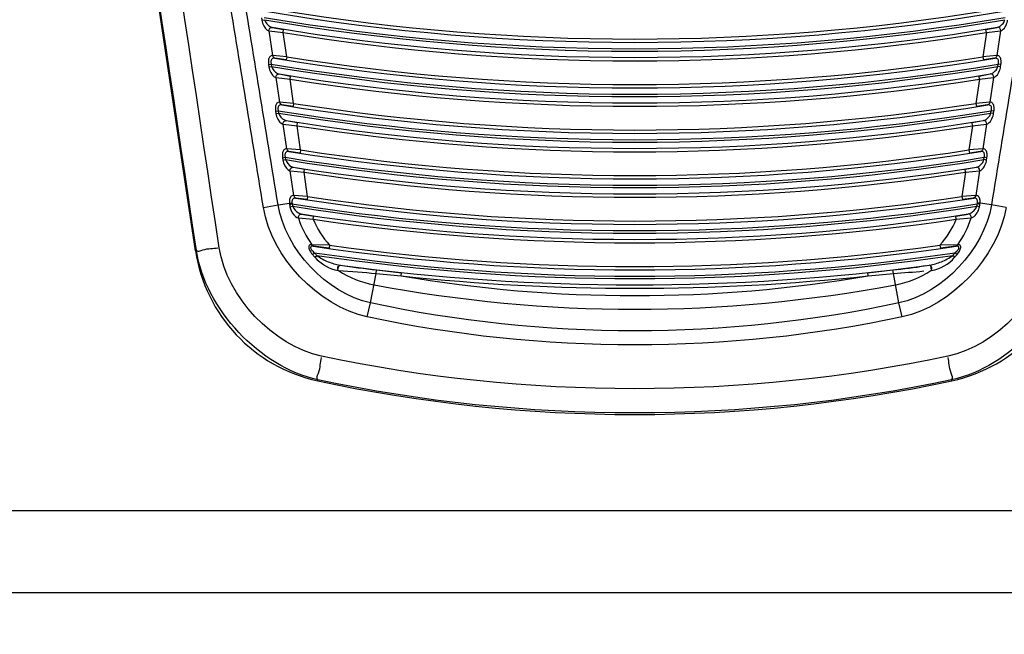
# Paper-space layout 'Sheet' of a CAD drawing. Header units: inches. Extents: x 0.2 to 10.8, y 0.2 to 8.3.
# Tile 165 of 256: x 3.419 to 3.5445, y 3.7046 to 3.783. Entities that reach past the tile are written whole.
import ezdxf

# ---------------------------------------------------------------- set-up
doc = ezdxf.new("R2010")
doc.units = ezdxf.units.IN
doc.header["$MEASUREMENT"] = 0
doc.layers.get('0').update_dxf_attribs({"lineweight": 5})
doc.styles.add('My Text', font='tahoma.ttf')
doc.dimstyles.new('My Dimension - mm [in] (ANSI)$0', dxfattribs={"dimtxt": 0.12, "dimasz": 0.09842519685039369, "dimexe": 0.125, "dimexo": 0.06299999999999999, "dimgap": 0.03149606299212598, "dimtad": 0, "dimlfac": 250, "dimzin": 4, "dimdsep": 46, "dimtxsty": 'My Text', "dimblk": 'Filled-1', "dimcen": 0.09, "dimclrd": 1, "dimclre": 1, "dimclrt": 1, "dimadec": 1, "dimazin": 1, "dimtfac": 1, "dimtofl": 0, "dimtmove": 0, "dimatfit": 3, "dimfxl": 1, "dimtolj": 1, "dimtzin": 4, "dimlwd": -1, "dimlwe": -1, "dimarcsym": 0})

# ---------------------------------------------------------------- blocks, each defined once
blk = doc.blocks.new('*D6')
at = {"color": 1, "true_color": 0xff0000}
for p, q in [((4.289866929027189, 4.820763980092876), (4.289866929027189, 4.91918917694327)), ((3.560363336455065, 4.820763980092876), (4.414866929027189, 4.820763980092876)), ((4.289866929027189, 4.722338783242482), (4.289866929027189, 3.808382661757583)), ((3.560363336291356, 3.709957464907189), (4.414866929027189, 3.709957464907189))]:
    blk.add_line(p, q, dxfattribs=at)
at = {"layer": 'Defpoints', "color": 0}
for p in [(3.497363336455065, 4.820763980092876), (3.497363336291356, 3.709957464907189), (4.289866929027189, 3.709957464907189)]:
    blk.add_point(p, dxfattribs=at)
at = {"color": 1, "true_color": 0xff0000, "insert": (4.289866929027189, 5.784117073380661), "char_height": 0.12, "attachment_point": 5, "rotation": 90, "style": 'My Text'}
blk.add_mtext('\\A1;277.70 mm [10.933 in]', dxfattribs=at)
blk = doc.blocks.new('Filled-1')
blk = doc.blocks.new('*D7')
at = {"color": 1, "true_color": 0xff0000}
for p, q in [((2.885847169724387, 4.510735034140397), (2.885847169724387, 3.015490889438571)), ((4.10887950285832, 4.510735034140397), (4.10887950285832, 3.015490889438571)), ((2.984272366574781, 3.140490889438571), (4.010454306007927, 3.140490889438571)), ((4.10887950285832, 3.140490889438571), (4.20730469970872, 3.140490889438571))]:
    blk.add_line(p, q, dxfattribs=at)
at = {"layer": 'Defpoints', "color": 0}
for p in [(2.885847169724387, 4.573735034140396), (4.10887950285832, 4.573735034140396), (4.10887950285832, 3.140490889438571)]:
    blk.add_point(p, dxfattribs=at)
at = {"color": 1, "true_color": 0xff0000, "insert": (5.07271614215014, 3.140490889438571), "char_height": 0.12, "attachment_point": 5, "style": 'My Text'}
blk.add_mtext('\\A1;305.76 mm [12.038 in]', dxfattribs=at)

psp = doc.layouts.new('Sheet')

# ---------------------------------------------------------------- linework, layer by layer
at = {"color": 0, "linetype": 'ByBlock', "lineweight": -3}
for p, q in [((3.441393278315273, 3.753543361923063), (3.425882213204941, 3.856950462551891)), ((3.449810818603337, 3.783241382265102), (3.449855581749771, 3.782942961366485)), ((3.449855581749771, 3.782942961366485), (3.450198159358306, 3.782994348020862)), ((3.450736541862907, 3.781577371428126), (3.45076253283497, 3.78175610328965)), ((3.450761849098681, 3.781571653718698), (3.452545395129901, 3.781357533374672)), ((3.451234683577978, 3.778419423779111), (3.450761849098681, 3.781571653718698)), ((3.451170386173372, 3.782017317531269), (3.452609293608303, 3.781752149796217)), ((3.452545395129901, 3.781357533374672), (3.452609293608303, 3.781752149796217)), ((3.453009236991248, 3.778265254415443), (3.452545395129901, 3.781357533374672)), ((3.54218127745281, 3.781357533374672), (3.541717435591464, 3.778265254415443)), ((3.542117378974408, 3.781752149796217), (3.54355628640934, 3.782017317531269)), ((3.54218127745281, 3.781357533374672), (3.542117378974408, 3.781752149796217)), ((3.54218127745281, 3.781357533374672), (3.54396482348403, 3.781571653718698)), ((3.54396482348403, 3.781571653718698), (3.543491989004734, 3.778419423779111)), ((3.451209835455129, 3.778422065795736), (3.451254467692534, 3.778262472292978)), ((3.453009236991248, 3.778265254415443), (3.451234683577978, 3.778419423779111)), ((3.452945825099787, 3.777870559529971), (3.451511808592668, 3.778076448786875)), ((3.453009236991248, 3.778265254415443), (3.452945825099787, 3.777870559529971)), ((3.543491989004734, 3.778419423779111), (3.541717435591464, 3.778265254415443)), ((3.541717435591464, 3.778265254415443), (3.541780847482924, 3.777870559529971)), ((3.543214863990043, 3.778076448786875), (3.541780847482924, 3.777870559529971)), ((3.45070342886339, 3.777290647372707), (3.451046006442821, 3.777342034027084)), ((3.45070342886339, 3.777290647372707), (3.450748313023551, 3.776991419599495)), ((3.450748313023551, 3.776991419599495), (3.451090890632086, 3.777042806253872)), ((3.451046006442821, 3.777342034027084), (3.451090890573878, 3.777042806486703)), ((3.543635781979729, 3.777042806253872), (3.54368066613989, 3.777342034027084)), ((3.54397835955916, 3.776991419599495), (3.543635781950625, 3.777042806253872)), ((3.544023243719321, 3.777290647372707), (3.54368066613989, 3.777342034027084)), ((3.54397835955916, 3.776991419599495), (3.544023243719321, 3.777290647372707)), ((3.451628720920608, 3.775629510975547), (3.451654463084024, 3.775808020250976)), ((3.451654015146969, 3.775623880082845), (3.453436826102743, 3.775414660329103)), ((3.452126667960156, 3.772472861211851), (3.451654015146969, 3.775623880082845)), ((3.452061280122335, 3.776069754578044), (3.453499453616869, 3.775809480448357)), ((3.453436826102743, 3.775414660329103), (3.453499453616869, 3.775809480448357)), ((3.453900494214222, 3.772323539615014), (3.453436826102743, 3.775414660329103)), ((3.541289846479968, 3.775414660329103), (3.540826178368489, 3.772323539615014)), ((3.541227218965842, 3.775809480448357), (3.542665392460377, 3.776069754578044)), ((3.541289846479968, 3.775414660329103), (3.541227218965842, 3.775809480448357)), ((3.541289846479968, 3.775414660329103), (3.543072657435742, 3.775623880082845)), ((3.543072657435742, 3.775623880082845), (3.542600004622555, 3.772472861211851)), ((3.451595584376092, 3.771342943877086), (3.451938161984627, 3.771394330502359)), ((3.451595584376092, 3.771342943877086), (3.451640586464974, 3.771042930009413)), ((3.451938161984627, 3.771394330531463), (3.45198316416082, 3.771094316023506)), ((3.452101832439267, 3.772475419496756), (3.452146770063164, 3.77231549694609)), ((3.453900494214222, 3.772323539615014), (3.452126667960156, 3.772472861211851)), ((3.453838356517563, 3.771928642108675), (3.452405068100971, 3.772129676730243)), ((3.453900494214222, 3.772323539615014), (3.453838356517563, 3.771928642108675)), ((3.542600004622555, 3.772472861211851), (3.540826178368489, 3.772323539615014)), ((3.540826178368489, 3.772323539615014), (3.540888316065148, 3.771928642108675)), ((3.54232160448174, 3.772129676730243), (3.540888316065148, 3.771928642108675)), ((3.542743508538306, 3.77109431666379), (3.542788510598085, 3.771394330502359)), ((3.54313108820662, 3.771342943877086), (3.542788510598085, 3.771394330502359)), ((3.543086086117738, 3.771042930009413), (3.54313108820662, 3.771342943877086)), ((3.451640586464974, 3.771042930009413), (3.451983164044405, 3.77109431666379)), ((3.452951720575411, 3.770125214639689), (3.45438916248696, 3.769869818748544)), ((3.540337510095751, 3.769869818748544), (3.5417749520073, 3.770125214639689)), ((3.543086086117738, 3.771042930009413), (3.542743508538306, 3.77109431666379)), ((3.452520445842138, 3.769684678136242), (3.452545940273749, 3.769862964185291)), ((3.452545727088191, 3.769679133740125), (3.454327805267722, 3.769474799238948)), ((3.453018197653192, 3.766529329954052), (3.452545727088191, 3.769679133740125)), ((3.454327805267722, 3.769474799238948), (3.45438916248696, 3.769869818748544)), ((3.454791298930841, 3.766384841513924), (3.454327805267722, 3.769474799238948)), ((3.540398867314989, 3.769474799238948), (3.53993537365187, 3.766384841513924)), ((3.540398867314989, 3.769474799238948), (3.540337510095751, 3.769869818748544)), ((3.540398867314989, 3.769474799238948), (3.54218094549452, 3.769679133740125)), ((3.54218094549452, 3.769679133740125), (3.54170847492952, 3.766529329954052)), ((3.454791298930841, 3.766384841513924), (3.453018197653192, 3.766529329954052)), ((3.454791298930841, 3.766384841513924), (3.454730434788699, 3.765989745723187)), ((3.54170847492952, 3.766529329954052), (3.53993537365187, 3.766384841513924)), ((3.53993537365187, 3.766384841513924), (3.539996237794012, 3.765989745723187)), ((3.452487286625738, 3.76539826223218), (3.452829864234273, 3.765449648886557)), ((3.452487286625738, 3.76539826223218), (3.452532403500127, 3.765097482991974)), ((3.452532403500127, 3.765097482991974), (3.452874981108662, 3.765148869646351)), ((3.452829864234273, 3.765449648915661), (3.452874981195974, 3.765148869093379)), ((3.454730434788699, 3.765989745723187), (3.453297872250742, 3.766185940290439)), ((3.541428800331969, 3.766185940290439), (3.539996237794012, 3.765989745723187)), ((3.541851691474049, 3.765148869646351), (3.541896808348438, 3.765449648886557)), ((3.542194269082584, 3.765097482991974), (3.541851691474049, 3.765148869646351)), ((3.542239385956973, 3.76539826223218), (3.541896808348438, 3.765449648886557)), ((3.542194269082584, 3.765097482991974), (3.542239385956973, 3.76539826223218)), ((3.453411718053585, 3.763742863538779), (3.453436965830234, 3.763920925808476)), ((3.453841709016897, 3.764183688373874), (3.455278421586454, 3.76393315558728)), ((3.455218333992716, 3.7635379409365), (3.455278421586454, 3.76393315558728)), ((3.539448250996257, 3.76393315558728), (3.540884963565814, 3.764183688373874)), ((3.539508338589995, 3.7635379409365), (3.539448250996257, 3.76393315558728)), ((3.453436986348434, 3.763737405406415), (3.455218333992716, 3.7635379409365)), ((3.453909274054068, 3.760588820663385), (3.453436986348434, 3.763737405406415)), ((3.45568165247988, 3.760449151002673), (3.455218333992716, 3.7635379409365)), ((3.539508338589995, 3.7635379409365), (3.539045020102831, 3.760449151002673)), ((3.539508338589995, 3.7635379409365), (3.541289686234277, 3.763737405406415)), ((3.541289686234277, 3.763737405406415), (3.540817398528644, 3.760588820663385)), ((3.45568165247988, 3.760449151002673), (3.453909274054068, 3.760588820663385)), ((3.455622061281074, 3.760053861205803), (3.454190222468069, 3.760245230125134)), ((3.45568165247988, 3.760449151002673), (3.455622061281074, 3.760053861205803)), ((3.540817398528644, 3.760588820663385), (3.539045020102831, 3.760449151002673)), ((3.539045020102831, 3.760449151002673), (3.539104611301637, 3.760053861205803)), ((3.540536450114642, 3.760245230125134), (3.539104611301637, 3.760053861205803)), ((3.450053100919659, 3.759045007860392), (3.45191226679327, 3.759371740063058)), ((3.45191226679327, 3.759371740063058), (3.453362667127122, 3.759589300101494)), ((3.453362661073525, 3.759589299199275), (3.453698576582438, 3.759598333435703)), ((3.453362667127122, 3.759589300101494), (3.453379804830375, 3.759452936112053)), ((3.453379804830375, 3.759452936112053), (3.453721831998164, 3.759507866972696)), ((3.453433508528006, 3.759142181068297), (3.45377413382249, 3.759205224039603)), ((3.45369857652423, 3.759598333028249), (3.453721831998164, 3.759507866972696)), ((3.541293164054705, 3.759142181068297), (3.540952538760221, 3.759205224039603)), ((3.541004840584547, 3.759507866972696), (3.541028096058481, 3.759598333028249)), ((3.541346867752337, 3.759452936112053), (3.541004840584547, 3.759507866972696)), ((3.541364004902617, 3.759589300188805), (3.541028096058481, 3.759598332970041)), ((3.541346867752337, 3.759452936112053), (3.541364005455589, 3.759589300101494)), ((3.542814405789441, 3.759371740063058), (3.541364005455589, 3.759589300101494)), ((3.544673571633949, 3.759045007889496), (3.542814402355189, 3.759371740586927)), ((3.454504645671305, 3.757719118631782), (3.456399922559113, 3.757560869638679)), ((3.45489517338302, 3.758219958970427), (3.456458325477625, 3.757956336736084)), ((3.456399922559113, 3.757560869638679), (3.456458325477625, 3.757956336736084)), ((3.538268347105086, 3.757956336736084), (3.539831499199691, 3.758219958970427)), ((3.538326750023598, 3.757560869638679), (3.538268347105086, 3.757956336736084)), ((3.538326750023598, 3.757560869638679), (3.540222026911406, 3.757719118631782)), ((3.458474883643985, 3.75424247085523), (3.456209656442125, 3.754299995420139)), ((3.456209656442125, 3.754299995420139), (3.45643415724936, 3.754104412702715)), ((3.458419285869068, 3.753846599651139), (3.45643415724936, 3.754104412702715)), ((3.458474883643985, 3.75424247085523), (3.458419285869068, 3.753846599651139)), ((3.538517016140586, 3.754299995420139), (3.536251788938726, 3.75424247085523)), ((3.536251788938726, 3.75424247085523), (3.536307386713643, 3.753846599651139)), ((3.538292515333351, 3.754104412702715), (3.536307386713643, 3.753846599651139)), ((3.53854922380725, 3.754303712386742), (3.538324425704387, 3.754107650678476)), ((3.441393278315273, 3.753543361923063), (3.441513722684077, 3.753561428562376)), ((3.456293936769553, 3.753054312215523), (3.456559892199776, 3.753276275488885)), ((3.456596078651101, 3.752704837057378), (3.456854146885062, 3.75293592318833)), ((3.53813059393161, 3.752704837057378), (3.537872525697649, 3.75293592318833)), ((3.538432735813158, 3.753054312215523), (3.538166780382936, 3.753276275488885)), ((3.459804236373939, 3.751712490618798), (3.459862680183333, 3.75170310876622)), ((3.534863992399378, 3.75170310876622), (3.534922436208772, 3.751712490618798)), ((3.459560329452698, 3.751026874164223), (3.459620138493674, 3.751016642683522)), ((3.463704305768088, 3.746886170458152), (3.464415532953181, 3.750642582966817)), ((3.464415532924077, 3.750642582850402), (3.464472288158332, 3.751091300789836)), ((3.464415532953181, 3.750642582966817), (3.467602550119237, 3.75033633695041)), ((3.464472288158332, 3.751091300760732), (3.467644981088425, 3.750733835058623)), ((3.467602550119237, 3.75033633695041), (3.467644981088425, 3.750733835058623)), ((3.527081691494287, 3.750733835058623), (3.53025438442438, 3.751091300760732)), ((3.527124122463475, 3.75033633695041), (3.527081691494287, 3.750733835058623)), ((3.527124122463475, 3.75033633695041), (3.53031113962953, 3.750642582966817)), ((3.530311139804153, 3.750642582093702), (3.53025438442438, 3.751091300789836)), ((3.531022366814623, 3.746886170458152), (3.53031113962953, 3.750642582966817)), ((3.535106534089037, 3.751016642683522), (3.535166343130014, 3.751026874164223)), ((3.463276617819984, 3.745114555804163), (3.463704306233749, 3.746886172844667)), ((3.531450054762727, 3.745114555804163), (3.531022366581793, 3.746886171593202)), ((3.456963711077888, 3.736957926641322), (3.456990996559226, 3.73708469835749)), ((3.537762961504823, 3.736957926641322), (3.537735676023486, 3.73708469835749)), ((3.682070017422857, 3.720388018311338), (3.312656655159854, 3.720388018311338)), ((3.312656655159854, 3.709957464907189), (3.682070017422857, 3.709957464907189))]:
    psp.add_line(p, q, dxfattribs=at)
for points in [[(3.449855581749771, 3.782942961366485), (3.449944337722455, 3.782564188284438), (3.450098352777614, 3.782194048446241), (3.450305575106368, 3.781879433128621), (3.450528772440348, 3.781671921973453), (3.450736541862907, 3.781577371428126)], [(3.450198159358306, 3.782994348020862), (3.450307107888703, 3.78273324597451), (3.450480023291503, 3.78247447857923), (3.450702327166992, 3.782250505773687), (3.450934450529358, 3.782098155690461), (3.451145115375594, 3.782023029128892)], [(3.543581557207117, 3.782023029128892), (3.543762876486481, 3.782084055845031), (3.543924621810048, 3.782176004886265), (3.54406578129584, 3.782285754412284), (3.544186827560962, 3.782405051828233), (3.544288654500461, 3.782528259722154), (3.544372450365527, 3.782651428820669), (3.544439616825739, 3.782771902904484), (3.544491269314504, 3.782887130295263), (3.544528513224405, 3.782994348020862)], [(3.543990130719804, 3.781577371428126), (3.54416922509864, 3.781653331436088), (3.54432589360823, 3.781776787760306), (3.544460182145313, 3.781928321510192), (3.544573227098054, 3.782095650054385), (3.544666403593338, 3.782270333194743), (3.544741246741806, 3.782446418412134), (3.544799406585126, 3.78261985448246), (3.544842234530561, 3.782786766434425), (3.54487109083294, 3.782942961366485)], [(3.450787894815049, 3.781750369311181), (3.450878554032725, 3.781903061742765), (3.451015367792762, 3.781998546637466), (3.451170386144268, 3.782017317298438)], [(3.543990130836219, 3.781577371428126), (3.543964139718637, 3.781756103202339), (3.543873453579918, 3.781908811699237), (3.543736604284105, 3.78200429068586), (3.543581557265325, 3.782023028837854)], [(3.451209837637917, 3.778422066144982), (3.451105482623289, 3.778419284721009), (3.451014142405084, 3.778391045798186), (3.450935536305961, 3.778342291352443), (3.450869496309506, 3.778277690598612), (3.450815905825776, 3.778202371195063), (3.450773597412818, 3.778120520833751), (3.450740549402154, 3.77803361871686), (3.450715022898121, 3.77794079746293), (3.450696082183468, 3.777839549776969), (3.450683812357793, 3.777726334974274), (3.450679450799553, 3.777597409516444), (3.450685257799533, 3.7774509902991), (3.45070342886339, 3.777290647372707)], [(3.451486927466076, 3.778079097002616), (3.451383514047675, 3.778082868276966), (3.45129440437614, 3.778068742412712), (3.451219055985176, 3.778040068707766), (3.451157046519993, 3.778000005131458), (3.451107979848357, 3.777952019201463), (3.451070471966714, 3.777899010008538), (3.451042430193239, 3.777842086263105), (3.451022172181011, 3.777780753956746), (3.451008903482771, 3.77771336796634), (3.451002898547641, 3.777637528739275), (3.451005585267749, 3.777550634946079), (3.451019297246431, 3.777451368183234), (3.451046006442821, 3.777342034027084)], [(3.451279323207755, 3.77825982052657), (3.451377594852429, 3.778138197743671), (3.451511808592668, 3.778076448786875)], [(3.543491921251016, 3.778419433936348), (3.543447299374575, 3.778259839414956), (3.543349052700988, 3.778138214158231), (3.543214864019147, 3.778076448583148)], [(3.54368066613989, 3.777342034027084), (3.543703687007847, 3.777432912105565), (3.543717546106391, 3.777516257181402), (3.543723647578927, 3.777595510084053), (3.543722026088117, 3.777673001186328), (3.543711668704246, 3.777749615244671), (3.543690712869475, 3.777825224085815), (3.543656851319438, 3.777897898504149), (3.543608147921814, 3.777963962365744), (3.543543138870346, 3.778019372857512), (3.54346007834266, 3.778060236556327), (3.543358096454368, 3.778081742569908), (3.543239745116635, 3.778079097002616)], [(3.544023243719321, 3.777290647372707), (3.544039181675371, 3.777423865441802), (3.544046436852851, 3.777546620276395), (3.54404615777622, 3.777663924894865), (3.544038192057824, 3.777779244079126), (3.544021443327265, 3.777893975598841), (3.543994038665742, 3.778008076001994), (3.543953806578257, 3.778118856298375), (3.54389909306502, 3.778221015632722), (3.543828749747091, 3.778308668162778), (3.543741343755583, 3.778376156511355), (3.543636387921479, 3.77841640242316), (3.543516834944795, 3.778422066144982)], [(3.450748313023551, 3.776991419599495), (3.450836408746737, 3.77661497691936), (3.450989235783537, 3.776246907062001), (3.451195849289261, 3.775932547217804), (3.451419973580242, 3.775724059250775), (3.451628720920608, 3.775629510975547)], [(3.451090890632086, 3.777042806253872), (3.451198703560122, 3.776783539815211), (3.451370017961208, 3.776526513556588), (3.451591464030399, 3.776303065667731), (3.451824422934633, 3.776150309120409), (3.452036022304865, 3.77607537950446)], [(3.542690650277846, 3.77607537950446), (3.542871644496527, 3.776135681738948), (3.543033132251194, 3.776226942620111), (3.543174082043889, 3.776336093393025), (3.543294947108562, 3.776454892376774), (3.543396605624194, 3.776577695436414), (3.543480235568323, 3.776700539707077), (3.543547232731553, 3.77682075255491), (3.543598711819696, 3.776935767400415), (3.543635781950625, 3.777042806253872)], [(3.543097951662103, 3.775629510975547), (3.543276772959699, 3.775704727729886), (3.543433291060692, 3.775827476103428), (3.543567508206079, 3.775978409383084), (3.543680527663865, 3.776145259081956), (3.543773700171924, 3.776319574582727), (3.54384854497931, 3.77649538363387), (3.543906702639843, 3.776668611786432), (3.543949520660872, 3.776835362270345), (3.54397835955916, 3.776991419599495)], [(3.451679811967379, 3.775802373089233), (3.451770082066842, 3.77595496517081), (3.451906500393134, 3.776050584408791), (3.452061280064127, 3.776069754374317)], [(3.543097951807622, 3.775629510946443), (3.543072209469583, 3.775808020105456), (3.542981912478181, 3.775960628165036), (3.542845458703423, 3.776056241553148), (3.542690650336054, 3.776075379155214)], [(3.45210183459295, 3.772475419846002), (3.451997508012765, 3.772472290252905), (3.451906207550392, 3.772443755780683), (3.451827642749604, 3.77239476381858), (3.45176163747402, 3.772329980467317), (3.45170807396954, 3.772254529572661), (3.451665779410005, 3.772172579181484), (3.451632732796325, 3.772085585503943), (3.451607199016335, 3.771992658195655), (3.451588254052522, 3.77189130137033), (3.451575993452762, 3.771778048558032), (3.451571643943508, 3.7716492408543), (3.45157743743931, 3.771503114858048), (3.451595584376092, 3.771342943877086)], [(3.452380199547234, 3.772132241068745), (3.452276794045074, 3.772135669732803), (3.45218767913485, 3.772121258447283), (3.452112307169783, 3.77209235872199), (3.452050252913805, 3.772052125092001), (3.452001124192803, 3.772004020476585), (3.451963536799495, 3.771950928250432), (3.451935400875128, 3.771893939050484), (3.451915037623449, 3.771832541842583), (3.451901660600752, 3.771765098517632), (3.45189554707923, 3.771689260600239), (3.451898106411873, 3.771602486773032), (3.451911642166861, 3.771503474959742), (3.451938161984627, 3.771394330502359)], [(3.452171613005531, 3.772312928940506), (3.452270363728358, 3.772191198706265), (3.452405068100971, 3.772129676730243)], [(3.542599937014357, 3.772472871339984), (3.542555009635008, 3.772312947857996), (3.542456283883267, 3.772191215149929), (3.542321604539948, 3.772129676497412)], [(3.542788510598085, 3.771394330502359), (3.542811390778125, 3.771485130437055), (3.542825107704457, 3.771568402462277), (3.542831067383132, 3.771647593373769), (3.542829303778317, 3.771725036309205), (3.542818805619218, 3.771801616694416), (3.5427977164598, 3.771877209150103), (3.542763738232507, 3.771949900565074), (3.542714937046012, 3.772016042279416), (3.542649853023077, 3.772071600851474), (3.542566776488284, 3.772112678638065), (3.542464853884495, 3.772134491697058), (3.542346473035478, 3.772132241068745)], [(3.54313108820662, 3.771342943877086), (3.543147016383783, 3.771476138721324), (3.543154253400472, 3.771598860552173), (3.543153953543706, 3.771716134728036), (3.543145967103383, 3.771831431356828), (3.543129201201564, 3.771946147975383), (3.543101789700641, 3.772060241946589), (3.543061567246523, 3.772171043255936), (3.543006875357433, 3.772273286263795), (3.542936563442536, 3.772361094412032), (3.54284922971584, 3.772428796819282), (3.542744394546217, 3.772469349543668), (3.542624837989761, 3.772475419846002)], [(3.451640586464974, 3.771042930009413), (3.451728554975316, 3.770667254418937), (3.451881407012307, 3.77029937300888), (3.452085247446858, 3.769989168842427), (3.452309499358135, 3.769780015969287), (3.452520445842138, 3.769684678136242)], [(3.451983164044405, 3.77109431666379), (3.452090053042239, 3.770836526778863), (3.452260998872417, 3.770579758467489), (3.452479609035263, 3.770359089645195), (3.452712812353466, 3.770206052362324), (3.45292647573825, 3.770130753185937)], [(3.452571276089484, 3.769857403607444), (3.452661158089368, 3.770009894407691), (3.452797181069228, 3.770105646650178), (3.452951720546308, 3.770125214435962)], [(3.541800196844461, 3.770130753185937), (3.541980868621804, 3.770190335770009), (3.542142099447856, 3.770280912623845), (3.54228283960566, 3.770389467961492), (3.542403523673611, 3.770507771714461), (3.542505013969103, 3.770630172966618), (3.542588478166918, 3.770752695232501), (3.542655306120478, 3.770872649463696), (3.542706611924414, 3.770987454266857), (3.542743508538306, 3.77109431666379)], [(3.542206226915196, 3.769684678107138), (3.542180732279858, 3.769862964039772), (3.542090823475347, 3.770015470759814), (3.541954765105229, 3.770111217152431), (3.541800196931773, 3.770130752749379)], [(3.542206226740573, 3.769684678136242), (3.542384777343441, 3.769759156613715), (3.542541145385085, 3.769881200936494), (3.542675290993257, 3.770031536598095), (3.542788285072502, 3.770197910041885), (3.54288145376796, 3.770371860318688), (3.542956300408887, 3.770547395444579), (3.54301445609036, 3.770720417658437), (3.543057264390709, 3.77088700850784), (3.543086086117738, 3.771042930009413)], [(3.452993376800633, 3.766531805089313), (3.452889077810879, 3.766528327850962), (3.452797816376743, 3.76649949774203), (3.452719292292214, 3.766450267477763), (3.452653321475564, 3.766385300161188), (3.452599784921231, 3.766309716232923), (3.452557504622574, 3.766227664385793), (3.452524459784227, 3.766140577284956), (3.45249891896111, 3.766047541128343), (3.452479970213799, 3.765946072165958), (3.452467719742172, 3.765832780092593), (3.452463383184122, 3.765704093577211), (3.452469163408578, 3.765558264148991), (3.452487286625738, 3.76539826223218)], [(3.453018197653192, 3.766529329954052), (3.453063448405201, 3.766369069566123), (3.453162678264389, 3.766247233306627), (3.453297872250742, 3.766185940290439)], [(3.541708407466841, 3.766529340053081), (3.541663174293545, 3.766369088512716), (3.541563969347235, 3.766247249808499), (3.541428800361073, 3.766185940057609)], [(3.542239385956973, 3.76539826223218), (3.542255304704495, 3.765531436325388), (3.542262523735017, 3.765654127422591), (3.542262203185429, 3.765771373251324), (3.542254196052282, 3.765886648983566), (3.542237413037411, 3.766001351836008), (3.54220999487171, 3.766115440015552), (3.542169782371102, 3.766226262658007), (3.542115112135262, 3.766328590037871), (3.542044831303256, 3.766416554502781), (3.541957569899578, 3.766484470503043), (3.541852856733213, 3.766525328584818), (3.541733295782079, 3.766531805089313)], [(3.452532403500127, 3.765097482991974), (3.452619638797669, 3.764724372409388), (3.452771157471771, 3.764358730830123), (3.45297452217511, 3.764048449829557), (3.453199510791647, 3.763838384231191), (3.453411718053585, 3.763742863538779)], [(3.453273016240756, 3.766188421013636), (3.453169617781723, 3.766191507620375), (3.453080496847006, 3.766176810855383), (3.453005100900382, 3.76614768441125), (3.452943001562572, 3.766107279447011), (3.45289381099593, 3.766059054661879), (3.452856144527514, 3.76600587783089), (3.452827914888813, 3.765948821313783), (3.45280744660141, 3.765887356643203), (3.452793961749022, 3.765819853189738), (3.452787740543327, 3.765744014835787), (3.452790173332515, 3.76565736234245), (3.452803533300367, 3.765558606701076), (3.452829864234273, 3.765449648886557)], [(3.452874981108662, 3.765148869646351), (3.45298064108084, 3.764893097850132), (3.453149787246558, 3.764638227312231), (3.453367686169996, 3.764417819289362), (3.453601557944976, 3.76426439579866), (3.453816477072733, 3.764189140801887)], [(3.540910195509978, 3.764189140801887), (3.541090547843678, 3.764248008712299), (3.541251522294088, 3.764337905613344), (3.541392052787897, 3.764445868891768), (3.541512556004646, 3.764563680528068), (3.541613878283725, 3.764685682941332), (3.541697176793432, 3.764807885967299), (3.541763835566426, 3.764927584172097), (3.541814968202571, 3.765042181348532), (3.541851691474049, 3.765148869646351)], [(3.541314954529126, 3.763742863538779), (3.541493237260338, 3.763816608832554), (3.541649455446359, 3.763937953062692), (3.541783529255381, 3.764087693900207), (3.54189649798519, 3.764253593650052), (3.541989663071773, 3.764427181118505), (3.542064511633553, 3.764602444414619), (3.542122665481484, 3.764775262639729), (3.542165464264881, 3.764941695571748), (3.542194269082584, 3.765097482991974)], [(3.541896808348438, 3.765449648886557), (3.541919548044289, 3.76554037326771), (3.541933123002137, 3.765623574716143), (3.54193894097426, 3.765702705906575), (3.541937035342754, 3.765780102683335), (3.541926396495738, 3.76585665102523), (3.541905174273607, 3.765932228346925), (3.541871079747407, 3.766004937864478), (3.541822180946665, 3.766071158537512), (3.541757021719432, 3.766126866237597), (3.541673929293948, 3.766168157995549), (3.541572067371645, 3.766190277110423), (3.541453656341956, 3.766188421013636)], [(3.453462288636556, 3.763915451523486), (3.453551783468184, 3.76406784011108), (3.453687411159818, 3.764163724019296), (3.453841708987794, 3.764183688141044)], [(3.541314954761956, 3.763742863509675), (3.541289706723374, 3.763920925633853), (3.541200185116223, 3.764073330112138), (3.541064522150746, 3.764169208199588), (3.54091019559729, 3.764189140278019)], [(3.453884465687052, 3.760591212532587), (3.453777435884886, 3.760586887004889), (3.453684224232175, 3.760555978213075), (3.453604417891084, 3.760503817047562), (3.453537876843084, 3.760435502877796), (3.45348461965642, 3.760356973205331), (3.453442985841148, 3.760272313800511), (3.453410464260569, 3.760181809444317), (3.453385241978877, 3.760082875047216), (3.453367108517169, 3.759973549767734), (3.453356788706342, 3.759853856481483), (3.453355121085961, 3.759724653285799), (3.453362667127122, 3.759589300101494)], [(3.45416537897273, 3.760247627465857), (3.454059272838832, 3.760250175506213), (3.453968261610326, 3.760234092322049), (3.45389166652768, 3.760202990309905), (3.453829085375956, 3.760160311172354), (3.453780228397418, 3.760110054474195), (3.453743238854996, 3.760055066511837), (3.453715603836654, 3.759995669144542), (3.453695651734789, 3.759930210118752), (3.45368327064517, 3.75985737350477), (3.453679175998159, 3.759777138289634), (3.453684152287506, 3.759690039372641), (3.45369857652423, 3.759598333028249)], [(3.453909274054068, 3.760588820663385), (3.453954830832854, 3.76042823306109), (3.454054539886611, 3.760306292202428), (3.454190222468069, 3.760245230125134)], [(3.540817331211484, 3.760588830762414), (3.540771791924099, 3.760428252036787), (3.540672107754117, 3.760306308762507), (3.540536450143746, 3.760245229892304)], [(3.541028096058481, 3.759598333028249), (3.541041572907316, 3.759681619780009), (3.541047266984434, 3.759760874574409), (3.541045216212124, 3.759838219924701), (3.541034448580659, 3.759914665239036), (3.54101312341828, 3.759990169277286), (3.540978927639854, 3.760062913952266), (3.540929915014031, 3.760129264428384), (3.540864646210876, 3.760185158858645), (3.540781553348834, 3.760226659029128), (3.540679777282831, 3.760249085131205), (3.540561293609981, 3.760247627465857)], [(3.541364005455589, 3.759589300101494), (3.541371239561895, 3.759712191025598), (3.54137090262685, 3.759829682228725), (3.541362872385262, 3.75994492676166), (3.541346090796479, 3.760059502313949), (3.541318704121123, 3.760173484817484), (3.541278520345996, 3.760284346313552), (3.541223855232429, 3.760386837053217), (3.541153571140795, 3.760475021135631), (3.541066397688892, 3.760543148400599), (3.540961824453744, 3.760584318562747), (3.540842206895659, 3.760591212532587)], [(3.453433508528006, 3.759142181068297), (3.453545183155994, 3.758749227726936), (3.453724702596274, 3.75838322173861), (3.453929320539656, 3.758101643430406), (3.454128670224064, 3.757907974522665), (3.454312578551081, 3.757786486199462), (3.454477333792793, 3.757725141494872)], [(3.45377413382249, 3.759205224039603), (3.453902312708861, 3.758941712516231), (3.454095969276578, 3.758692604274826), (3.454310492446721, 3.758497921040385), (3.454515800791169, 3.758361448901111), (3.454702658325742, 3.758273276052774), (3.454868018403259, 3.758225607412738)], [(3.539858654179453, 3.758225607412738), (3.540044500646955, 3.758281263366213), (3.540214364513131, 3.758363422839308), (3.54036601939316, 3.758460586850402), (3.540499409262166, 3.758566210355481), (3.540614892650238, 3.758676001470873), (3.540713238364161, 3.758787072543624), (3.540795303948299, 3.758897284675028), (3.540862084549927, 3.759005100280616), (3.540914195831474, 3.759108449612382), (3.540952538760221, 3.759205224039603)], [(3.540249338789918, 3.757725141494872), (3.540434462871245, 3.757797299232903), (3.540601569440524, 3.75791086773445), (3.540749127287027, 3.758048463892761), (3.54087747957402, 3.758200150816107), (3.540987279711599, 3.758359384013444), (3.541079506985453, 3.758521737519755), (3.541155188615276, 3.758683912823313), (3.541215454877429, 3.758843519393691), (3.541261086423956, 3.758997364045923), (3.541293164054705, 3.759142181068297)], [(3.454504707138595, 3.757719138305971), (3.454512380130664, 3.757910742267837), (3.454594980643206, 3.758082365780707), (3.45473330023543, 3.758194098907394), (3.454895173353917, 3.758219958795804)], [(3.540249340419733, 3.757725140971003), (3.540241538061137, 3.757916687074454), (3.54015885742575, 3.758088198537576), (3.540020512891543, 3.758199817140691), (3.539858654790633, 3.75822560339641)], [(3.456177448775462, 3.754303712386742), (3.456098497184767, 3.754307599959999), (3.456028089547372, 3.754299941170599), (3.455966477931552, 3.754280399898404), (3.455914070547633, 3.754248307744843), (3.455871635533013, 3.754202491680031), (3.455840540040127, 3.754141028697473), (3.455823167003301, 3.754060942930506), (3.45582319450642, 3.7539615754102), (3.455842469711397, 3.753848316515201), (3.455878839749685, 3.753729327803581), (3.455930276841, 3.753606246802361), (3.455997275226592, 3.753476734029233), (3.45608118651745, 3.753339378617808), (3.45618117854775, 3.753196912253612), (3.456293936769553, 3.753054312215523)], [(3.456402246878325, 3.754107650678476), (3.456324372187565, 3.754113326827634), (3.45625530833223, 3.754111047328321), (3.456195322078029, 3.754100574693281), (3.45614484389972, 3.754081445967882), (3.456104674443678, 3.754052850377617), (3.45607623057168, 3.754013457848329), (3.456061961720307, 3.753961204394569), (3.456065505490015, 3.753895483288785), (3.456088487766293, 3.753819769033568), (3.456128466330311, 3.753739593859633), (3.456183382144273, 3.753656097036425), (3.456253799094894, 3.753567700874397), (3.456341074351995, 3.753473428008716), (3.456444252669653, 3.753375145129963), (3.456559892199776, 3.753276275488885)], [(3.538166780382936, 3.753276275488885), (3.538285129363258, 3.753377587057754), (3.538386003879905, 3.753473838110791), (3.538471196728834, 3.753565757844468), (3.538541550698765, 3.75365371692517), (3.538597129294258, 3.753737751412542), (3.538637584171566, 3.753818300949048), (3.53866090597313, 3.753894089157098), (3.538664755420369, 3.75396075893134), (3.538649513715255, 3.754015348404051), (3.538616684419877, 3.754057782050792), (3.538566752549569, 3.754088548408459), (3.538500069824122, 3.754107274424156), (3.538418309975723, 3.754113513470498), (3.538324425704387, 3.754107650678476)], [(3.538432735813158, 3.753054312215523), (3.538548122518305, 3.753200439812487), (3.538645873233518, 3.753339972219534), (3.538727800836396, 3.753473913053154), (3.538794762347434, 3.753602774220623), (3.538846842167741, 3.753726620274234), (3.538883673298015, 3.753846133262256), (3.538903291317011, 3.753959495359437), (3.538903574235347, 3.754060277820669), (3.538885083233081, 3.754143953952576), (3.538849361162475, 3.754210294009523), (3.538796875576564, 3.754259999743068), (3.5387280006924, 3.754292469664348), (3.538644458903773, 3.754306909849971), (3.53854922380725, 3.754303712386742)], [(3.459560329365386, 3.7510268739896), (3.459516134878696, 3.751187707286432), (3.459526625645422, 3.751378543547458), (3.459589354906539, 3.751554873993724)], [(3.459575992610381, 3.751177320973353), (3.459586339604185, 3.751368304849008), (3.459648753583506, 3.751544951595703), (3.459748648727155, 3.751665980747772), (3.459862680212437, 3.751703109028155)], [(3.535166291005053, 3.751026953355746), (3.535210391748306, 3.751187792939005), (3.535199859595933, 3.751378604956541), (3.535137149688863, 3.751554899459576), (3.535036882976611, 3.75167557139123), (3.534922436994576, 3.75171248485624)], [(3.535150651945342, 3.751177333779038), (3.535140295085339, 3.751368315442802), (3.535077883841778, 3.751544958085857)]]:
    psp.add_lwpolyline(points, dxfattribs=at)
for centre, radius, start, end in [((3.497363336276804, 4.060138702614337), 0.2800428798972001, 260.3859440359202, 279.6140559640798), ((3.497363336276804, 4.060138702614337), 0.27961372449, 260.6877149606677, 279.3122850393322), ((3.497363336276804, 4.060138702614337), 0.2808423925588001, 260.3225637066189, 279.677436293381), ((3.497363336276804, 4.058138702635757), 0.2791576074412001, 260.2729124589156, 279.7270875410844), ((3.497363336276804, 4.058138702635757), 0.2799571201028, 260.4975164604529, 279.5024835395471), ((3.497363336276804, 4.058138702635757), 0.2803862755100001, 260.8021838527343, 279.1978161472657), ((3.497363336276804, 4.05433870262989), 0.2800428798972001, 260.5713522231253, 279.4286477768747), ((3.497363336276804, 4.05433870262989), 0.27961372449, 260.8728274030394, 279.1271725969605), ((3.497363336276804, 4.05433870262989), 0.2808423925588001, 260.5072468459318, 279.4927531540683), ((3.497363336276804, 4.052338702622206), 0.2791576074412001, 260.4587623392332, 279.5412376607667), ((3.497363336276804, 4.052338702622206), 0.2799571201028, 260.6823359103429, 279.317664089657), ((3.497363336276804, 4.052338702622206), 0.2803862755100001, 260.9866689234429, 279.0133310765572), ((3.497363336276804, 4.048538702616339), 0.2808423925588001, 260.6917366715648, 279.3082633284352), ((3.497363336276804, 4.048538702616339), 0.2800428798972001, 260.7565657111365, 279.2434342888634), ((3.497363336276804, 4.048538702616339), 0.27961372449, 261.0577496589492, 278.9422503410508), ((3.497363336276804, 4.046538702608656), 0.2791576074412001, 260.644415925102, 279.355584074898), ((3.497363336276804, 4.046538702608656), 0.2799571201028, 260.8669634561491, 279.133036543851), ((3.497363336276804, 4.046538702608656), 0.2803862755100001, 261.1709665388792, 278.8290334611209), ((3.497363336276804, 4.042738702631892), 0.27961372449, 261.242484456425, 278.7575155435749), ((3.497363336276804, 4.042738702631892), 0.2808423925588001, 260.8760355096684, 279.1239644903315), ((3.497363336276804, 4.040738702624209), 0.2791576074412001, 260.8298758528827, 279.1701241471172), ((3.497363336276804, 4.042738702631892), 0.2800428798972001, 260.9415877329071, 279.0584122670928), ((3.497363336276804, 4.040738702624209), 0.2799571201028, 261.0514017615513, 278.9485982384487), ((3.497363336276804, 4.040738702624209), 0.2803862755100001, 261.3550789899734, 278.6449210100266), ((3.497363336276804, 4.036938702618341), 0.2800428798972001, 261.1264204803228, 278.8735795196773), ((3.497363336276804, 4.036938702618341), 0.27961372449, 261.4270334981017, 278.5729665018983), ((3.466482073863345, 3.761557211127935), 0.0132701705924, 189.1240088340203, 190.485656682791), ((3.497363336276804, 4.036938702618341), 0.2808423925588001, 261.060293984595, 278.939706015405), ((3.466482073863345, 3.761557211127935), 0.0129237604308, 189.1240075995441, 190.4856570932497), ((3.497363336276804, 4.034938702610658), 0.2791576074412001, 261.0167629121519, 278.983237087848), ((3.528244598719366, 3.761557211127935), 0.0129237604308, 349.5143433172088, 350.8759919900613), ((3.528244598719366, 3.761557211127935), 0.0132701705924, 349.5143433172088, 350.8759911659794), ((3.466482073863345, 3.761557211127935), 0.0125773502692, 197.7677340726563, 215.240285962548), ((3.497363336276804, 4.034938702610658), 0.2799571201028, 261.2691964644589, 278.730803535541), ((3.497363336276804, 4.034938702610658), 0.2803862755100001, 261.5992278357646, 278.4007721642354), ((3.466482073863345, 3.761557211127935), 0.0108452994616, 201.6222782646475, 222.4123709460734), ((3.528244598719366, 3.761557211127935), 0.0108452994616, 317.5876296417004, 338.3777217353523), ((3.528244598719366, 3.761557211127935), 0.0125773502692, 324.7597140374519, 342.2322659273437), ((3.497363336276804, 4.031138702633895), 0.2800428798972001, 261.5893327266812, 278.4106672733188), ((3.497363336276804, 4.031138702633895), 0.27961372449, 262.0054332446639, 277.9945667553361), ((3.461172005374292, 3.75651017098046), 0.02, 188.5307657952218, 257.8533433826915), ((3.466482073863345, 3.761557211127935), 0.0132701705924, 219.8479765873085, 221.8427254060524), ((3.497363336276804, 4.031138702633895), 0.2808423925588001, 261.6459573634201, 278.3540426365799), ((3.466482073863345, 3.761557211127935), 0.0129237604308, 219.8479765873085, 221.8427259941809), ((3.497363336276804, 4.029138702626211), 0.2791576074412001, 261.656220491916, 278.343779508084), ((3.533554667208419, 3.75651017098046), 0.02, 282.1466566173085, 351.469234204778), ((3.528244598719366, 3.761557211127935), 0.0129237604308, 318.157274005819, 320.1520239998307), ((3.528244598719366, 3.761557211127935), 0.0132701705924, 318.1572745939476, 320.1520234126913), ((3.497363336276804, 4.029138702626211), 0.2799571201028, 262.2899394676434, 277.7100605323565), ((3.466482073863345, 3.761557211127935), 0.0125773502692, 236.9357760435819, 259.2787113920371), ((3.497363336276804, 3.924659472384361), 0.1768452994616, 260.3117563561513, 279.6882436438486), ((3.497363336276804, 4.029138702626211), 0.2803862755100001, 263.9070286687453, 276.0929713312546), ((3.528244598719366, 3.761557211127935), 0.0125773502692, 280.7212886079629, 303.064223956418), ((3.497363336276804, 3.924659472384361), 0.1785773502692, 259.2787113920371, 280.7212886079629), ((3.497363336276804, 3.924659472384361), 0.1920000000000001, 257.8533433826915, 282.1466566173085)]:
    psp.add_arc(centre, radius, start, end, dxfattribs=at)
for points in [[(3.441513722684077, 3.753561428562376), (3.436356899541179, 3.788032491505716), (3.431199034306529, 3.822503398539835), (3.426040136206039, 3.856974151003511)], [(3.444415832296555, 3.753924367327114), (3.439233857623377, 3.788395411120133), (3.434050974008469, 3.822866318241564), (3.428867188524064, 3.857337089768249)], [(3.450053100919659, 3.759045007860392), (3.448458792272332, 3.768770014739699), (3.446867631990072, 3.778495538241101), (3.445279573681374, 3.788221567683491)], [(3.45191226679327, 3.759371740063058), (3.450322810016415, 3.769096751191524), (3.448736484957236, 3.778822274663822), (3.447153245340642, 3.788548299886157)], [(3.547573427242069, 3.788548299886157), (3.545990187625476, 3.778822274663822), (3.544403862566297, 3.769096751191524), (3.542814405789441, 3.759371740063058)], [(3.46327661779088, 3.745114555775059), (3.4570176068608, 3.746462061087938), (3.451088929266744, 3.752726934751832), (3.450053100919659, 3.759045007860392)], [(3.463704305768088, 3.746886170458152), (3.458112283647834, 3.748111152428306), (3.45284438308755, 3.753723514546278), (3.45191226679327, 3.759371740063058)], [(3.542814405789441, 3.759371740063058), (3.541882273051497, 3.753723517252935), (3.536614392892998, 3.748111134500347), (3.531022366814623, 3.746886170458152)], [(3.544673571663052, 3.759045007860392), (3.543637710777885, 3.752726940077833), (3.537709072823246, 3.746462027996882), (3.531450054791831, 3.745114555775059)], [(3.457466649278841, 3.740100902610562), (3.451269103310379, 3.741422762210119), (3.445358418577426, 3.747657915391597), (3.444415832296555, 3.753924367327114)], [(3.550310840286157, 3.753924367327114), (3.549368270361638, 3.747657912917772), (3.543457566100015, 3.741422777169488), (3.537260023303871, 3.740100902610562)], [(3.456990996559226, 3.73708469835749), (3.449623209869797, 3.738664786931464), (3.442629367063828, 3.74610916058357), (3.441513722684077, 3.753561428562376)], [(3.456596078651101, 3.752704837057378), (3.457353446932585, 3.751858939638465), (3.458441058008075, 3.751217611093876), (3.459560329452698, 3.751026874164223)], [(3.535166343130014, 3.751026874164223), (3.536283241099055, 3.751217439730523), (3.537420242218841, 3.751820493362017), (3.538117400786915, 3.752713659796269)], [(3.553212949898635, 3.753561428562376), (3.552097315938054, 3.746109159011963), (3.545103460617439, 3.73866479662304), (3.537735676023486, 3.73708469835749)], [(3.459862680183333, 3.75170310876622), (3.461393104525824, 3.751457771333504), (3.462932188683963, 3.751266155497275), (3.46447286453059, 3.751096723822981)], [(3.53025438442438, 3.751091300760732), (3.531628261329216, 3.751254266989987), (3.533014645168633, 3.751359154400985), (3.534366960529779, 3.751651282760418)], [(3.459620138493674, 3.751016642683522), (3.46121755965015, 3.750884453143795), (3.462825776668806, 3.750847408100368), (3.464412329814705, 3.750619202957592)], [(3.53031113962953, 3.750642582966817), (3.531599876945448, 3.750773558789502), (3.532898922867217, 3.750801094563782), (3.534183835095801, 3.750965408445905)], [(3.531022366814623, 3.746886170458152), (3.50908975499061, 3.742144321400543), (3.485636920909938, 3.742144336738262), (3.463704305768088, 3.746886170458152)], [(3.531450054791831, 3.745114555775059), (3.509234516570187, 3.740332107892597), (3.485492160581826, 3.740332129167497), (3.46327661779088, 3.745114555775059)], [(3.537260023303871, 3.740100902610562), (3.511246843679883, 3.734555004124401), (3.483479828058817, 3.73455500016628), (3.457466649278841, 3.740100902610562)], [(3.537735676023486, 3.73708469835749), (3.511418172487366, 3.7314455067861), (3.483308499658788, 3.731445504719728), (3.456990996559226, 3.73708469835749)]]:
    psp.add_open_spline(points, degree=3, dxfattribs=at)
for points, knots in [([(3.441513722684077, 3.753561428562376), (3.441707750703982, 3.75337625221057), (3.442789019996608, 3.753906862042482), (3.443609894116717, 3.753805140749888), (3.444254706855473, 3.75390835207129)], [0, 0, 0, 0, 0.291143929, 1, 1, 1, 1]), ([(3.456854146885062, 3.75293592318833), (3.457289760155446, 3.752602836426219), (3.458244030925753, 3.752082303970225), (3.459286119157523, 3.751791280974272), (3.459804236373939, 3.751712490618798)], [0, 0, 0, 0, 0.5113258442, 1, 1, 1, 1]), ([(3.534922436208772, 3.751712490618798), (3.535440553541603, 3.751791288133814), (3.536482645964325, 3.752082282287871), (3.537436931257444, 3.752602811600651), (3.537872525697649, 3.75293592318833)], [0, 0, 0, 0, 0.4886746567, 1, 1, 1, 1]), ([(3.456991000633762, 3.737084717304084), (3.456744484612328, 3.737228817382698), (3.457364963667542, 3.738492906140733), (3.457288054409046, 3.739262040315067), (3.457446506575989, 3.739914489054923)], [0, 0, 0, 0, 0.2983867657, 1, 1, 1, 1]), ([(3.537735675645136, 3.737084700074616), (3.53798219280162, 3.737228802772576), (3.53736171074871, 3.738492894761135), (3.53743861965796, 3.739262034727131), (3.537280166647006, 3.739914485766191)], [0, 0, 0, 0, 0.2983876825, 1, 1, 1, 1])]:
    psp.add_open_spline(points, degree=3, knots=knots, dxfattribs=at)

# ---------------------------------------------------------------- dimensions: what is measured, and where the dimension line sits
dim = psp.add_linear_dim(base=(4.289866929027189, 3.709957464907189), p1=(3.497363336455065, 4.820763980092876), p2=(3.497363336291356, 3.709957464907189), angle=90, dimstyle='My Dimension - mm [in] (ANSI)$0', override={"dimpost": ' mm'})
dim.commit()
dim.dimension.update_dxf_attribs({"geometry": '*D6', "text_midpoint": (4.289866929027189, 5.784117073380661), "dimtype": 160})
dim = psp.add_linear_dim(base=(4.10887950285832, 3.140490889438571), p1=(2.885847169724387, 4.573735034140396), p2=(4.10887950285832, 4.573735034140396), dimstyle='My Dimension - mm [in] (ANSI)$0', override={"dimpost": ' mm'})
dim.commit()
dim.dimension.update_dxf_attribs({"geometry": '*D7', "text_midpoint": (5.07271614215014, 3.140490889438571), "dimtype": 160})

doc.saveas('drawing.dxf')
